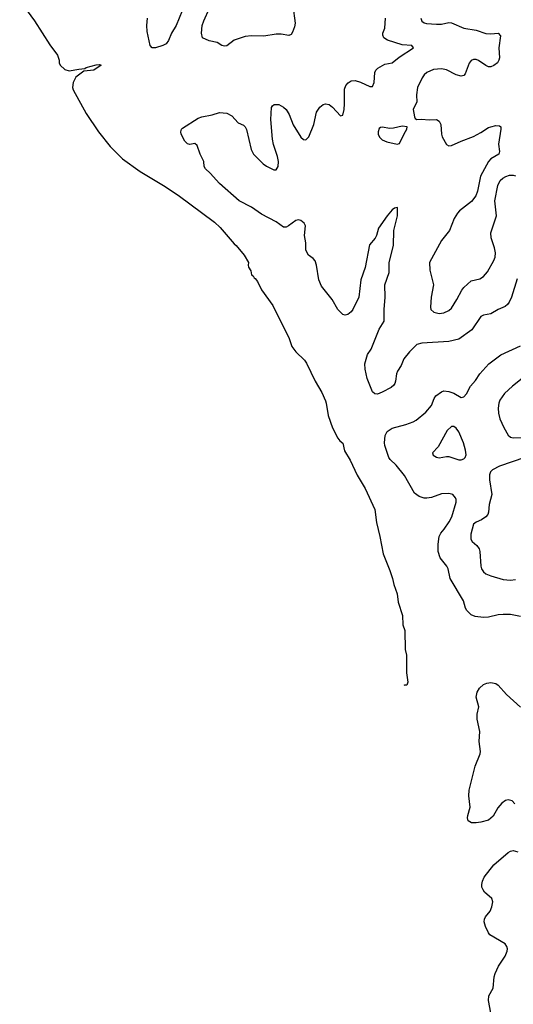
# Model space of a CAD drawing. Header units: inches. Extents: x 1308439 to 1441336, y 959892 to 1036309.
# Tile 33 of 167: x 1312910 to 1316912, y 1011360 to 1019338. Entities that reach past the tile are written whole.
import ezdxf

# ---------------------------------------------------------------- set-up
doc = ezdxf.new("R2010")
doc.units = ezdxf.units.IN
doc.header["$MEASUREMENT"] = 0
doc.layers.add('B3011', color=7, linetype='Continuous')

msp = doc.modelspace()

# ---------------------------------------------------------------- linework, layer by layer
at = {"layer": 'B3011', "color": 6}
for points, elevation in [([(1312910, 1019491.7), (1313030.2, 1019330), (1313154.2, 1019134.2), (1313216, 1019050), (1313230.4, 1019010), (1313230.4, 1018990), (1313238, 1018970), (1313275.8, 1018935.8), (1313310, 1018925.2), (1313390, 1018938.6), (1313438.3, 1018941.7), (1313449.2, 1018950), (1313530, 1018973.3), (1313555, 1018975), (1313570.8, 1018970), (1313510.9, 1018929.1), (1313430, 1018921.3), (1313366.6, 1018873.4), (1313343.8, 1018830), (1313337.3, 1018790), (1313344.9, 1018770), (1313450, 1018578.7), (1313550.3, 1018430), (1313644.5, 1018310), (1313744.9, 1018210), (1313888, 1018108), (1314075.6, 1017995.6), (1314195.4, 1017915.4), (1314490, 1017696.6), (1314534.6, 1017654.6), (1314650, 1017523.1), (1314666, 1017510), (1314730, 1017430.6), (1314764.7, 1017370), (1314762, 1017350), (1314766, 1017334), (1314782.8, 1017302.8), (1314790.8, 1017270), (1314802, 1017262), (1314810, 1017246.4), (1314820.5, 1017240.5), (1314837.6, 1017217.6), (1314869.3, 1017150), (1314961.2, 1017021.2), (1315093.8, 1016753.8), (1315116.5, 1016690), (1315147.9, 1016647.9), (1315218.3, 1016578.3), (1315234.3, 1016554.3), (1315304.7, 1016410), (1315358.7, 1016318.7), (1315388.9, 1016250), (1315395.8, 1016230), (1315412, 1016130), (1315444.9, 1016030), (1315488.7, 1015948.7), (1315506.6, 1015926.6), (1315530, 1015907.7), (1315544.7, 1015844.7), (1315590.1, 1015770.1), (1315647.1, 1015647.1), (1315710, 1015539.5), (1315789.1, 1015370), (1315803.6, 1015263.6), (1315830, 1015151), (1315855.8, 1015010), (1315910, 1014876.3), (1315931.3, 1014810), (1315942.6, 1014762.6), (1315970, 1014686.8), (1315979.3, 1014619.3), (1316013.2, 1014510), (1316015.1, 1014435.1), (1316031.4, 1014388.6), (1316034.4, 1014234.4), (1316046.8, 1014190), (1316046, 1014046), (1316058, 1013970), (1316050, 1013946), (1316030, 1013946), (1316024.1, 1013943.4)], 2500), ([(1315125.2, 1019450), (1315144.1, 1019310), (1315139, 1019281), (1315121.7, 1019238.3), (1315110, 1019218.6), (1315090.8, 1019209.2), (1315030, 1019220.4), (1314990, 1019222.1), (1314890, 1019203.6), (1314790, 1019206.5), (1314737.3, 1019202.7), (1314650, 1019171.7), (1314590, 1019127.3), (1314570, 1019123), (1314550, 1019129.4), (1314510, 1019152.6), (1314447, 1019167), (1314393, 1019190), (1314382.8, 1019230), (1314388.3, 1019290), (1314401.9, 1019330), (1314448.2, 1019431.8)], 2600), ([(1314226, 1019410), (1314177.7, 1019290), (1314140.3, 1019230), (1314117.6, 1019170), (1314097.2, 1019142.8), (1314071.7, 1019128.3), (1314010, 1019109.8), (1313984.2, 1019110), (1313967.2, 1019130), (1313942.6, 1019242.6), (1313941, 1019290), (1313946.2, 1019350)], 2600), ([(1316942.3, 1017237.7), (1316896.2, 1017090), (1316878.7, 1017050), (1316863.8, 1017030), (1316844.7, 1017015.3), (1316790, 1016990.1), (1316730, 1016954.2), (1316670, 1016944), (1316650, 1016934.5), (1316575.7, 1016824.3), (1316469.7, 1016750.3), (1316390, 1016729.6), (1316170, 1016718.5), (1316130, 1016705.6), (1316070, 1016646.8), (1316025.6, 1016590), (1316003.8, 1016536.2), (1315972.1, 1016490), (1315964.2, 1016470), (1315957.5, 1016410), (1315951.7, 1016390), (1315942.5, 1016377.5), (1315920.8, 1016359.2), (1315850, 1016320), (1315810, 1016305.3), (1315790, 1016305.8), (1315770, 1016323.3), (1315726.9, 1016430), (1315710, 1016506.3), (1315709.1, 1016550.9), (1315730, 1016625), (1315759.2, 1016670), (1315824.9, 1016830), (1315865.3, 1016894.7), (1315865, 1016990), (1315874, 1017090), (1315869.8, 1017190), (1315905.4, 1017290), (1315906, 1017370), (1315940.4, 1017510), (1315942.4, 1017630), (1315972.9, 1017750), (1315974, 1017814), (1315970, 1017817.6), (1315950, 1017812.1), (1315930, 1017797.1), (1315890, 1017750.1), (1315819, 1017650), (1315803, 1017590), (1315792, 1017568), (1315745.6, 1017514.4), (1315710.2, 1017330), (1315676.4, 1017230), (1315658.7, 1017090), (1315611.9, 1016990), (1315596.4, 1016970), (1315570, 1016949.6), (1315550, 1016944.1), (1315530, 1016948.6), (1315490, 1016989.4), (1315442.6, 1017070), (1315357.9, 1017177.9), (1315336.5, 1017230), (1315317, 1017350), (1315305.6, 1017385.6), (1315290, 1017403.2), (1315251.2, 1017431.2), (1315229.1, 1017470), (1315228.9, 1017530), (1315219.7, 1017590), (1315226.8, 1017666.8), (1315216.4, 1017690), (1315190, 1017711), (1315170, 1017717.5), (1315150, 1017711), (1315090, 1017666.7), (1315070, 1017657.8), (1315050, 1017658.1), (1314990, 1017700.4), (1314870, 1017762), (1314790, 1017819.5), (1314690, 1017871.6), (1314530, 1018009.9), (1314454.5, 1018094.5), (1314415.8, 1018130), (1314406.4, 1018150), (1314404.3, 1018190), (1314374.4, 1018250), (1314350, 1018319.9), (1314330, 1018334.1), (1314290, 1018328.3), (1314270, 1018333.6), (1314250, 1018355), (1314218.8, 1018410), (1314215.3, 1018430), (1314221.9, 1018450), (1314230, 1018458.7), (1314358.3, 1018541.7), (1314387.5, 1018552.5), (1314470, 1018567.4), (1314530, 1018586.4), (1314590, 1018580.7), (1314630, 1018560.2), (1314681.4, 1018501.4), (1314723.5, 1018483.5), (1314738.6, 1018470), (1314749, 1018449), (1314786, 1018286), (1314806.1, 1018250), (1314884.5, 1018170), (1314910, 1018150.3), (1314970, 1018122.8), (1314990, 1018122.9), (1315005.1, 1018150), (1315007.5, 1018190), (1314999.1, 1018230), (1314967.3, 1018327.3), (1314960.5, 1018370), (1314946.5, 1018530), (1314952.8, 1018627.2), (1314960.2, 1018639.8), (1314974, 1018650), (1315010, 1018650.8), (1315050, 1018630.3), (1315070, 1018609.4), (1315094.8, 1018570), (1315126.4, 1018486.4), (1315190, 1018387), (1315210, 1018366.6), (1315230, 1018364.4), (1315255.2, 1018390), (1315293.6, 1018490), (1315317.6, 1018590), (1315343.3, 1018630), (1315370, 1018649.9), (1315390, 1018655.9), (1315417.9, 1018650), (1315444.9, 1018630), (1315510, 1018559), (1315530, 1018563.5), (1315539.7, 1018610), (1315543.2, 1018656.8), (1315543.8, 1018776.2), (1315554.1, 1018805.9), (1315572.2, 1018827.8), (1315597.2, 1018842.8), (1315630, 1018846.8), (1315672.7, 1018832.7), (1315750, 1018797.6), (1315770, 1018796.5), (1315782.8, 1018830), (1315788.8, 1018910), (1315798.6, 1018930), (1315814.2, 1018945.8), (1315870, 1018976.8), (1315930.6, 1018989.4), (1315986.3, 1019033.7), (1316103.3, 1019110), (1316089, 1019129), (1316010, 1019134.1), (1315893.2, 1019173.2), (1315862.7, 1019190), (1315853.4, 1019213.4), (1315854.9, 1019230), (1315869.6, 1019270.4), (1315876.3, 1019350)], 2600), ([(1316161.9, 1019350), (1316170, 1019326.3), (1316190, 1019312.7), (1316207.5, 1019307.5), (1316290, 1019301.5), (1316330, 1019302.7), (1316390, 1019314.6), (1316410, 1019312.4), (1316509.9, 1019270.1), (1316610, 1019252.9), (1316690, 1019227.1), (1316730, 1019223.5), (1316790, 1019229.4), (1316807, 1019207), (1316794, 1019110), (1316799.7, 1019030), (1316794.9, 1019010), (1316782.8, 1018990), (1316754.2, 1018965.8), (1316730, 1018955.9), (1316710, 1018957.4), (1316690, 1018965.9), (1316630, 1019007.4), (1316610, 1019014.5), (1316590, 1019015.1), (1316571.3, 1019008.7), (1316553, 1018987), (1316520.7, 1018899.3), (1316510, 1018886.4), (1316490, 1018879.7), (1316450, 1018891.1), (1316370, 1018931.6), (1316330, 1018941.4), (1316265.9, 1018934.1), (1316210, 1018909.2), (1316189.2, 1018890.8), (1316172.7, 1018867.3), (1316134.4, 1018790), (1316126.7, 1018730), (1316129.1, 1018670), (1316107, 1018630), (1316101.5, 1018610), (1316110, 1018552), (1316117.2, 1018537.2), (1316130.1, 1018530.1), (1316166.9, 1018533.1), (1316230, 1018525.7), (1316288.9, 1018528.9), (1316310, 1018516.3), (1316325.8, 1018490), (1316331, 1018411), (1316336.4, 1018390), (1316370, 1018327.8), (1316390, 1018315.6), (1316410, 1018318.2), (1316490, 1018354.1), (1316590, 1018391.6), (1316650, 1018423), (1316710, 1018463.9), (1316729, 1018471), (1316770, 1018479.7), (1316799, 1018479), (1316810.8, 1018470.8), (1316811.3, 1018451.3), (1316791.2, 1018330), (1316801.1, 1018270), (1316794.4, 1018250), (1316730, 1018211.8), (1316710, 1018189.9), (1316645.6, 1018070), (1316622.4, 1017950), (1316609.2, 1017910), (1316574.3, 1017865.7), (1316476.6, 1017790), (1316458.3, 1017770), (1316432.6, 1017727.4), (1316395.2, 1017630), (1316330, 1017549.9), (1316231.7, 1017370), (1316234.1, 1017310), (1316265.1, 1017190), (1316244.8, 1017090), (1316240.2, 1017010), (1316244.5, 1016990), (1316267.3, 1016967.3), (1316310, 1016958.5), (1316350, 1016961.9), (1316390, 1016981), (1316410, 1017001.8), (1316454.6, 1017070), (1316493.4, 1017146.6), (1316510.4, 1017169.6), (1316570, 1017222), (1316640.8, 1017239.2), (1316670, 1017258.2), (1316703.4, 1017296.6), (1316753.1, 1017386.9), (1316765.1, 1017414.9), (1316769, 1017450), (1316760.7, 1017490), (1316731.6, 1017570), (1316728.7, 1017610), (1316775.5, 1017750), (1316762.3, 1017870), (1316786.2, 1017993.8), (1316805, 1018035), (1316826.1, 1018053.9), (1316851.6, 1018068.4), (1316882.5, 1018077.5), (1316910, 1018078.3), (1316930, 1018074.4)], 2700), ([(1316970, 1014502.2), (1316890, 1014519.7), (1316830, 1014519.5), (1316790, 1014515), (1316710, 1014496.1), (1316670, 1014493.2), (1316602, 1014502), (1316570, 1014516.2), (1316535.9, 1014550), (1316523.4, 1014570), (1316507, 1014630), (1316400.9, 1014810), (1316385.1, 1014890), (1316374, 1014910), (1316318.6, 1014978.6), (1316301.5, 1015030), (1316302.4, 1015090), (1316310.7, 1015150), (1316323.2, 1015176.8), (1316350.9, 1015209.1), (1316392.2, 1015270), (1316412.4, 1015310), (1316448.3, 1015428.3), (1316448.3, 1015450), (1316443.3, 1015463.3), (1316420.9, 1015490), (1316390, 1015499.8), (1316330, 1015497.2), (1316250, 1015467.9), (1316210, 1015461.6), (1316190, 1015462.3), (1316150, 1015473.9), (1316110, 1015500.7), (1316030, 1015644.4), (1315961.6, 1015730), (1315913.4, 1015773.4), (1315901.6, 1015790), (1315870, 1015889.5), (1315867.6, 1015910), (1315873.1, 1015970), (1315890, 1016001.2), (1315930.9, 1016029.1), (1316041.6, 1016058.4), (1316100.2, 1016079.8), (1316125.3, 1016094.7), (1316202.3, 1016157.7), (1316247.7, 1016212.3), (1316269.3, 1016270), (1316284, 1016290), (1316330, 1016322.2), (1316350, 1016330.3), (1316390, 1016325.3), (1316430, 1016311.3), (1316490, 1016278.4), (1316510, 1016282.3), (1316532.8, 1016307.2), (1316565.2, 1016370), (1316604.9, 1016415.1), (1316640.6, 1016470), (1316714.9, 1016550), (1316810, 1016621.8), (1316970, 1016696.3)], 2600), ([(1317010, 1016453.1), (1316906.8, 1016370), (1316841.4, 1016310), (1316803.9, 1016256.1), (1316794.3, 1016230), (1316788.4, 1016190), (1316791.2, 1016150), (1316803, 1016103), (1316834.1, 1016034.1), (1316870, 1015971.1), (1316890, 1015956.2), (1316910, 1015950.1), (1316990, 1015953.7)], 2700), ([(1317005.4, 1015790), (1316800.6, 1015719.4), (1316742.6, 1015690), (1316726.3, 1015673.7), (1316719.1, 1015650), (1316719.7, 1015610), (1316737.8, 1015490), (1316716.2, 1015410), (1316711.1, 1015348.9), (1316705.3, 1015330), (1316689.7, 1015310), (1316653.3, 1015286.7), (1316610, 1015266.5), (1316590.6, 1015250), (1316566.5, 1015170), (1316568, 1015130), (1316578.6, 1015110), (1316617.3, 1015077.3), (1316636, 1015050), (1316641.1, 1015030), (1316650.1, 1014910), (1316655.4, 1014890), (1316670, 1014865.2), (1316690, 1014848), (1316730, 1014831.3), (1316830, 1014803.3), (1316890, 1014796.6), (1316930, 1014801.7)], 2700), ([(1316925.4, 1012985.4), (1316903.5, 1013010), (1316870, 1013017.7), (1316850, 1013011.4), (1316818.1, 1012990), (1316786.6, 1012953.4), (1316750, 1012884.7), (1316710, 1012851.6), (1316650, 1012835.2), (1316610.9, 1012830.9), (1316571.9, 1012831.9), (1316546.6, 1012846.6), (1316541.4, 1012870), (1316544.3, 1012890), (1316563.4, 1012956.6), (1316552.5, 1013050), (1316554.7, 1013094.7), (1316603.2, 1013290), (1316643.1, 1013390), (1316645.8, 1013410), (1316635, 1013490), (1316639.6, 1013570), (1316619.9, 1013670), (1316620.3, 1013710), (1316632.1, 1013770), (1316611.8, 1013850), (1316619, 1013890), (1316637, 1013922.9), (1316670, 1013951.9), (1316697.3, 1013962.7), (1316730, 1013967.4), (1316770, 1013958.7), (1316790, 1013945.4), (1316856.6, 1013870), (1316970, 1013766.7)], 2600), ([(1316729.3, 1011290), (1316711.1, 1011390), (1316714.5, 1011430), (1316749.7, 1011490.3), (1316757.2, 1011582.8), (1316764.1, 1011610), (1316792, 1011670), (1316845.4, 1011750), (1316861.3, 1011790), (1316864.1, 1011810), (1316860.9, 1011830), (1316847.1, 1011850), (1316722.9, 1011922.9), (1316710, 1011939.1), (1316685.3, 1011990), (1316676.9, 1012030), (1316679.5, 1012050), (1316687.7, 1012070), (1316724, 1012116), (1316738.5, 1012150), (1316747.2, 1012190), (1316737.3, 1012217.3), (1316678.8, 1012270), (1316667, 1012287), (1316657.7, 1012310), (1316656, 1012330), (1316661.5, 1012358.5), (1316675.7, 1012390), (1316754.1, 1012490), (1316870, 1012590.9), (1316890, 1012601.5), (1316910, 1012605.5), (1316950, 1012595)], 2600)]:
    msp.add_lwpolyline(points, dxfattribs=dict(at, elevation=elevation))
at = {"layer": 'B3011', "color": 6, "elevation": 2700}
for points in [[(1316010, 1018476.5), (1315940.3, 1018459.7), (1315910, 1018457.1), (1315850, 1018467.1), (1315835.4, 1018464.6), (1315824.1, 1018455.9), (1315816.2, 1018430), (1315817.6, 1018410), (1315827.1, 1018387.1), (1315850, 1018364), (1315887.8, 1018347.8), (1315969.4, 1018330.6), (1315990, 1018334.6), (1316025.9, 1018414.1), (1316049.9, 1018450), (1316050.8, 1018470.8)], [(1316430, 1016043.1), (1316410, 1016041.4), (1316376.2, 1016010), (1316301.7, 1015878.3), (1316255.9, 1015830), (1316262, 1015810), (1316290, 1015793.9), (1316310, 1015788.9), (1316370, 1015800.3), (1316390, 1015799.9), (1316470, 1015771.4), (1316490, 1015772.4), (1316510, 1015780.1), (1316521.1, 1015790), (1316528.6, 1015811.4), (1316523.6, 1015850), (1316507.3, 1015910), (1316470, 1015999.3), (1316450, 1016029.9)]]:
    msp.add_lwpolyline(points, close=True, dxfattribs=at)

doc.saveas('drawing.dxf')
